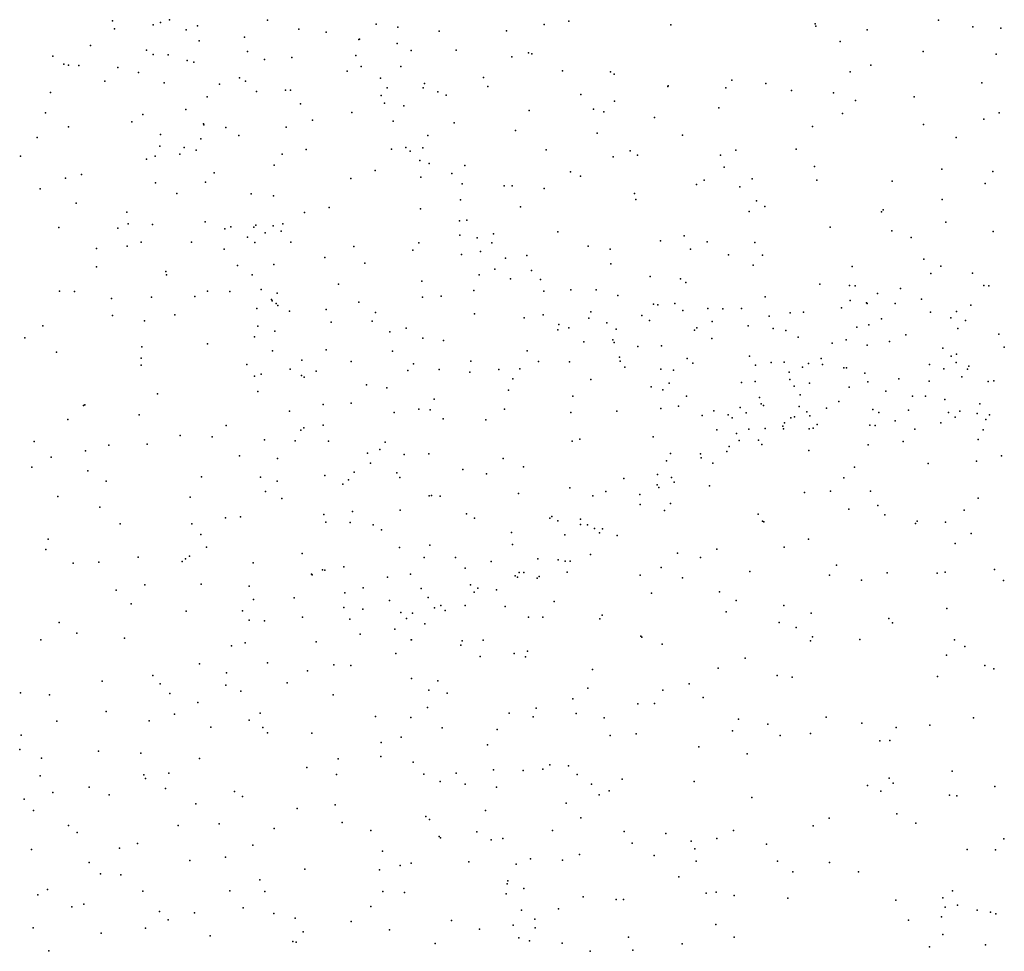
# Model space of a CAD drawing. Header units: metres. Extents: x -25 to 25, y -27.7 to 27.8.
# Tile 72 of 209: x -6.2 to -4.7, y -5.4 to -4. Entities that reach past the tile are written whole.
import ezdxf

# ---------------------------------------------------------------- set-up
doc = ezdxf.new("R2010")
doc.units = ezdxf.units.M

msp = doc.modelspace()

# ---------------------------------------------------------------- linework, layer by layer
for p in [(-6.022, -4.0174, -3.6721), (-5.9641, -4.0235, -7.8875), (-5.9535, -4.02, -3.7461), (-5.9404, -4.016, -3.6304), (-5.8001, -4.0167, -2.9054), (-5.6441, -4.0226, -8.5069), (-5.4029, -4.0229, -2.5253), (-5.3677, -4.0182, -8.9202), (-5.2213, -4.0236, -2.2606), (-5.0142, -4.0217, -23.0044), (-4.8373, -4.0169, -21.6196), (-6.0194, -4.0293, -4.001), (-5.9167, -4.0305, -1.59), (-5.9003, -4.0248, -3.3381), (-5.755, -4.0298, -2.7658), (-5.7159, -4.0337, -7.9983), (-5.613, -4.0265, -2.9013), (-5.5537, -4.0324, -2.5047), (-5.4571, -4.0322, -2.0968), (-5.0136, -4.0253, -2.2025), (-4.94, -4.0304, -0.1356), (-4.7881, -4.0261, -9.0144), (-4.7482, -4.0282, 24.3245), (-5.898, -4.0461, -4.1703), (-5.8327, -4.0409, 22.8243), (-5.6691, -4.0444, -2.6398), (-5.6679, -4.044, -8.4051), (-5.6138, -4.0499, -2.5668), (-4.9783, -4.0473, -22.6813), (-6.0537, -4.0532, -7.8759), (-5.9734, -4.0599, 24.5376), (-5.964, -4.0658, -3.8661), (-5.9424, -4.0664, -4.3409), (-5.8287, -4.0615, -3.07), (-5.5937, -4.0602, -8.603), (-5.5295, -4.0598, -8.7234), (-5.4257, -4.0634, -8.8518), (-5.4206, -4.0649, 22.0786), (-4.8594, -4.0617, -9.0134), (-4.755, -4.0653, -22.9683), (-6.1077, -4.0685, -4.0631), (-6.0918, -4.0797, 21.9534), (-6.0851, -4.081, -4.5253), (-5.9151, -4.0743, -3.5006), (-5.9056, -4.077, -3.8222), (-5.804, -4.0733, -2.9475), (-5.7649, -4.0702, -7.8869), (-5.673, -4.0674, -8.2162), (-5.4493, -4.0692, -2.773), (-6.0703, -4.0817, -3.4491), (-6.0145, -4.0843, 0.1559), (-5.9847, -4.0917, -7.8536), (-5.6854, -4.0897, -7.9298), (-5.6656, -4.0831, -8.1013), (-5.6086, -4.0832, -8.5225), (-5.3767, -4.0895, -2.3682), (-5.3081, -4.0909, -0.1461), (-5.3027, -4.0943, -2.3267), (-4.9644, -4.0907, 22.1604), (-4.9346, -4.0813, -22.1237), (-6.0332, -4.1043, -4.0227), (-5.948, -4.1063, -3.7685), (-5.8689, -4.1085, -3.2605), (-5.8398, -4.0992, -7.8467), (-5.8315, -4.1043, -0.0064), (-5.6379, -4.0996, -3.0474), (-5.5749, -4.1074, -2.54), (-5.4902, -4.0988, -2.4611), (-5.1341, -4.1028, -8.9887), (-5.0849, -4.1074, -2.233), (-4.7752, -4.1064, -8.9836), (-6.1112, -4.1206, -1.4711), (-5.8157, -4.119, -3.0291), (-5.7743, -4.1171, -3.1862), (-5.767, -4.1169, -2.8316), (-5.6282, -4.1136, -2.6081), (-5.5765, -4.1138, 22.7109), (-5.5558, -4.1192, -0.1298), (-5.4841, -4.1117, -8.7547), (-5.3506, -4.1233, -8.8778), (-5.2259, -4.1116, -2.2842), (-5.2254, -4.1106, 24.3226), (-5.1427, -4.1137, -0.1386), (-5.0483, -4.1177, 24.2972), (-4.9881, -4.1208, 22.3259), (-5.8862, -4.1268, -3.3732), (-5.7524, -4.1365, 22.0176), (-5.6368, -4.1248, -8.3471), (-5.632, -4.1359, -8.0192), (-5.5438, -4.1243, -8.652), (-5.302, -4.1326, -2.6255), (-4.9564, -4.132, -9.0037), (-4.8722, -4.1267, 24.257), (-6.1185, -4.1496, 21.7558), (-5.917, -4.1446, -3.6386), (-5.6791, -4.1489, -2.6887), (-5.6044, -4.1395, -8.4535), (-5.4246, -4.1464, -2.4121), (-5.3323, -4.1442, 22.6345), (-5.3176, -4.1482, -2.1733), (-5.1524, -4.1425, -2.2579), (-4.9754, -4.1507, -2.2186), (-4.7504, -4.1497, -0.1653), (-5.9946, -4.1625, -7.8187), (-5.9786, -4.1519, -3.925), (-5.8916, -4.1652, -3.4542), (-5.7355, -4.1601, 24.3043), (-5.6194, -4.1616, -8.2029), (-5.5322, -4.164, -2.5136), (-5.2449, -4.1561, -8.9305), (-4.7723, -4.1586, -22.5476), (-6.0851, -4.1698, -4.0293), (-5.8913, -4.1667, 24.3552), (-5.8596, -4.1708, -7.8109), (-5.7732, -4.1699, -2.8832), (-5.4444, -4.1749, -8.7587), (-5.3269, -4.1787, -2.361), (-5.0183, -4.1691, -8.9842), (-4.8592, -4.1663, -8.9761), (-6.1304, -4.1851, -7.8224), (-5.9534, -4.1804, -3.4256), (-5.8957, -4.1869, -3.5254), (-5.8412, -4.1822, -3.2074), (-5.5701, -4.182, 22.0191), (-5.2046, -4.1817, -2.2878), (-4.8122, -4.185, -2.2267), (-5.9542, -4.1972, -4.4691), (-5.9196, -4.199, -3.7044), (-5.9021, -4.2031, -3.6562), (-5.7444, -4.2022, -2.8119), (-5.6219, -4.2014, -7.8839), (-5.6016, -4.1993, -8.3284), (-5.5952, -4.2046, -8.0342), (-5.5769, -4.1996, -2.5641), (-5.4, -4.2028, -2.9509), (-5.2798, -4.2039, 22.0275), (-5.1284, -4.2029, -8.9533), (-5.0414, -4.2016, -2.2438), (-6.1543, -4.2117, -4.0351), (-5.9736, -4.2161, 23.0721), (-5.9609, -4.2116, -3.8891), (-5.9256, -4.2088, 0.0846), (-5.7787, -4.2088, -4.0685), (-5.5812, -4.218, -7.9618), (-5.5681, -4.2223, -8.4758), (-5.304, -4.2127, -2.8265), (-5.2691, -4.2103, -8.8849), (-5.1502, -4.21, 24.222), (-5.8764, -4.2357, -3.4482), (-5.7901, -4.2248, -2.9699), (-5.6454, -4.2321, -1.7833), (-5.5353, -4.2365, 24.2138), (-5.5168, -4.2251, -8.6222), (-5.3654, -4.2343, -2.3895), (-5.145, -4.2276, -2.5016), (-5.0151, -4.2263, 22.4811), (-4.8327, -4.2303, -8.948), (-4.7595, -4.2335, -2.237), (-6.0897, -4.2433, -4.0122), (-6.0666, -4.238, 24.4715), (-5.9605, -4.2497, -7.7705), (-5.8888, -4.2489, -3.6013), (-5.6805, -4.2435, -7.8251), (-5.5798, -4.2419, -8.2619), (-5.351, -4.2402, -8.809), (-5.1735, -4.2461, -2.2903), (-5.1045, -4.2444, 22.0009), (-5.0121, -4.2459, -8.9521), (-4.9039, -4.2475, -8.9473), (-6.1259, -4.2583, 23.2129), (-5.5206, -4.2511, -2.5279), (-5.4605, -4.2542, -8.6672), (-5.4489, -4.2542, -3.103), (-5.4029, -4.2578, -8.7405), (-5.1848, -4.2524, -8.9156), (-5.1226, -4.2555, -2.2818), (-4.7706, -4.2509, -8.9215), (-5.9297, -4.265, -3.8119), (-5.8234, -4.2655, -7.7573), (-5.7911, -4.2686, -3.8167), (-5.523, -4.2743, -8.4966), (-5.2737, -4.2652, -2.0767), (-5.2718, -4.2737, -2.3611), (-5.0987, -4.2759, 22.6197), (-4.8321, -4.2737, -2.2479), (-6.0741, -4.279, 21.4364), (-6.0017, -4.2918, 24.3225), (-5.7468, -4.2926, -2.8956), (-5.7112, -4.2853, -2.802), (-5.5804, -4.2872, -7.8491), (-5.4371, -4.2844, -2.4658), (-5.1089, -4.2908, -8.8967), (-5.0864, -4.2838, -2.284), (-4.9194, -4.2913, -2.2527), (-4.917, -4.2887, 22.0912), (-5.8892, -4.3057, -3.6913), (-5.5245, -4.3042, -8.3523), (-5.5139, -4.3035, -8.4241), (-4.8269, -4.3064, -0.1536), (-6.099, -4.3141, -4.0028), (-6.0145, -4.3149, -3.9681), (-5.9995, -4.3089, 0.229), (-5.9648, -4.3094, -3.9112), (-5.8609, -4.3157, -3.607), (-5.8524, -4.3132, -3.5278), (-5.8196, -4.3135, 24.1389), (-5.8164, -4.3105, -3.2526), (-5.7916, -4.3117, -3.0764), (-5.7802, -4.3191, -7.7239), (-5.7777, -4.3086, 23.0501), (-5.3833, -4.3202, 22.7646), (-4.9931, -4.3134, -2.3899), (-4.9046, -4.3186, -8.8863), (-4.759, -4.3197, -2.2635), (-5.9812, -4.3351, 23.3238), (-5.9091, -4.3349, -3.7816), (-5.8285, -4.3279, -3.4019), (-5.8182, -4.3354, -3.327), (-5.8033, -4.3217, -3.1708), (-5.7664, -4.3352, -2.9986), (-5.5238, -4.3247, -0.0595), (-5.499, -4.3289, -8.164), (-5.4758, -4.3229, -8.5157), (-5.2361, -4.3331, -8.8103), (-5.2024, -4.326, -0.0891), (-5.1695, -4.3345, -8.8486), (-5.1008, -4.3353, -2.108), (-4.8767, -4.3285, 23.9443), (-6.0451, -4.3441, -7.7061), (-6.0011, -4.3406, -1.5084), (-5.8619, -4.345, 23.1928), (-5.676, -4.3414, 24.0621), (-5.5915, -4.3465, -2.6752), (-5.5826, -4.3358, -7.7738), (-5.4946, -4.3483, -2.5507), (-5.4782, -4.3357, -8.0818), (-5.3401, -4.3405, -8.6978), (-5.3086, -4.3452, -2.407), (-5.1934, -4.3451, -2.3509), (-5.7176, -4.3568, 21.796), (-5.5216, -4.3528, -3.3137), (-5.4586, -4.3577, -8.4553), (-5.4279, -4.3539, -2.4908), (-5.1389, -4.3531, 24.0338), (-5.09, -4.3537, -2.3178), (-4.8584, -4.3593, -2.2756), (-6.0452, -4.3705, 21.3069), (-5.9459, -4.3772, -7.693), (-5.8431, -4.3684, -7.6968), (-5.791, -4.3672, -3.6181), (-5.6603, -4.3652, -2.7858), (-5.4738, -4.3739, -7.8516), (-5.421, -4.3756, -7.9753), (-5.3074, -4.366, -3.1418), (-5.1031, -4.368, -8.8315), (-4.9614, -4.37, -8.852), (-4.8342, -4.3692, -7.526), (-5.9448, -4.3816, -3.9032), (-5.8217, -4.3818, -3.4796), (-5.5786, -4.3909, 23.9488), (-5.4964, -4.382, -7.7072), (-5.4513, -4.3874, -8.3732), (-5.4081, -4.3883, -7.7814), (-5.2509, -4.3843, -8.7297), (-5.2074, -4.3874, 22.7811), (-4.8486, -4.3801, -7.4446), (-4.7888, -4.3794, -7.3995), (-6.0983, -4.405, -7.6734), (-6.0767, -4.4059, -3.9823), (-5.8857, -4.4054, -3.7801), (-5.8537, -4.4059, -3.7079), (-5.8089, -4.403, -3.3895), (-5.6979, -4.3953, -7.6892), (-5.5038, -4.4041, -2.5927), (-5.4035, -4.4053, -8.5175), (-5.3646, -4.4033, -8.6024), (-5.3287, -4.4031, -7.8195), (-5.2001, -4.393, 21.8978), (-5.0075, -4.395, -7.5164), (-4.9652, -4.397, -7.4393), (-4.957, -4.3978, -7.5764), (-4.892, -4.4015, -7.6339), (-4.7726, -4.3969, -7.6942), (-4.7653, -4.3975, -7.2775), (-6.0238, -4.4159, -7.6609), (-5.9664, -4.4137, -4.5332), (-5.9043, -4.4127, 23.6941), (-5.7943, -4.4171, -3.275), (-5.7934, -4.4191, -7.6733), (-5.786, -4.4081, -3.1863), (-5.5774, -4.4136, -7.6835), (-5.5508, -4.4126, 22.9631), (-5.2974, -4.4112, -7.6569), (-5.0862, -4.4132, -7.5431), (-4.9641, -4.4185, 21.8951), (-4.925, -4.4084, -7.3364), (-4.8621, -4.4166, 23.7065), (-5.8151, -4.43, -3.553), (-5.7876, -4.423, -4.2975), (-5.7849, -4.4259, 21.616), (-5.7682, -4.4341, 23.5306), (-5.7158, -4.4314, -2.954), (-5.669, -4.4212, 0.0359), (-5.2461, -4.4238, -7.5947), (-5.2398, -4.425, -7.8074), (-5.2157, -4.423, -7.6885), (-5.2043, -4.4328, 23.8731), (-5.1681, -4.4299, -7.6059), (-5.1469, -4.4306, -8.7507), (-5.1202, -4.4301, -7.4737), (-4.9764, -4.4291, -7.2823), (-4.9408, -4.4221, -7.6952), (-4.9398, -4.4228, -8.8029), (-4.8998, -4.4227, -7.2433), (-4.791, -4.4252, -7.1611), (-6.022, -4.4399, -3.9531), (-5.9763, -4.4479, 0.3249), (-5.9328, -4.439, -7.6541), (-5.6499, -4.4482, -2.8464), (-5.6452, -4.4356, 23.7374), (-5.503, -4.4377, -1.7865), (-5.4317, -4.4436, 23.8581), (-5.4043, -4.4393, -8.3415), (-5.3389, -4.4438, -8.0426), (-5.336, -4.4349, 22.8714), (-5.2628, -4.4401, -7.8865), (-5.2518, -4.4474, -8.6509), (-5.0804, -4.4413, -7.7682), (-5.0502, -4.4365, 23.7921), (-5.0309, -4.4351, -7.3409), (-4.919, -4.4451, -2.7983), (-4.8489, -4.4352, -7.7796), (-4.82, -4.4435, -7.0951), (-4.8116, -4.4346, 22.0615), (-4.7986, -4.4472, -7.8319), (-6.1222, -4.4549, 24.1202), (-5.8139, -4.4556, -3.6406), (-5.7893, -4.4625, -3.3579), (-5.7085, -4.4495, 23.326), (-5.6011, -4.4584, -3.4996), (-5.3834, -4.4608, -7.6242), (-5.3818, -4.453, -3.3216), (-5.3675, -4.4579, -8.1789), (-5.313, -4.4506, -7.5876), (-5.3, -4.4595, -8.5867), (-5.1876, -4.4609, -7.4812), (-5.1841, -4.4579, -2.3899), (-5.1619, -4.4486, -7.8013), (-5.1107, -4.4551, -2.3713), (-5.0745, -4.4587, -8.7313), (-5.0565, -4.4618, 22.8634), (-4.9548, -4.4568, -7.162), (-4.9374, -4.4535, 22.6746), (-4.8096, -4.4587, -2.3104), (-6.1477, -4.472, -7.6199), (-5.8185, -4.4708, 21.4136), (-5.6245, -4.4637, -7.653), (-5.577, -4.4728, 21.7499), (-5.5476, -4.4761, -7.6368), (-5.3046, -4.4751, -8.5103), (-5.1626, -4.4732, -8.6854), (-5.0389, -4.4712, -7.8216), (-4.9698, -4.475, -8.7368), (-4.8841, -4.4679, -8.7238), (-4.7509, -4.4671, -7.8916), (-5.98, -4.485, -7.609), (-5.8857, -4.4806, -7.6217), (-5.7159, -4.4894, -3.0275), (-5.3462, -4.4777, -8.3103), (-5.3029, -4.479, -8.0987), (-5.2685, -4.4845, -2.4518), (-5.2348, -4.4838, -7.9744), (-4.9902, -4.4799, -2.9627), (-4.9399, -4.4828, -2.3289), (-4.9079, -4.4772, -7.0662), (-4.8314, -4.487, 22.4107), (-4.7431, -4.4853, -6.758), (-6.1026, -4.4927, -1.3395), (-5.981, -4.5015, -1.4655), (-5.7925, -4.491, -3.5188), (-5.7505, -4.5041, -3.7962), (-5.6205, -4.4913, 23.4997), (-5.4273, -4.491, 0.0351), (-5.2951, -4.4999, -8.4338), (-5.1978, -4.5018, 0.0073), (-5.1085, -4.4986, -7.8953), (-5.0059, -4.5017, -7.1343), (-4.8191, -4.4982, -6.8379), (-4.8117, -4.4957, -2.2527), (-5.981, -4.5111, -3.9342), (-5.8293, -4.5105, 21.2402), (-5.7674, -4.5171, -1.6285), (-5.68, -4.506, -7.6133), (-5.5905, -4.5092, -2.8002), (-5.5536, -4.5174, 23.2255), (-5.5081, -4.5054, -2.6906), (-5.4681, -4.5175, 23.0734), (-5.438, -4.5164, -7.5793), (-5.411, -4.5059, -2.563), (-5.3668, -4.5067, -7.5557), (-5.294, -4.5054, -8.1924), (-5.2876, -4.5141, -8.2825), (-5.2356, -4.5172, -8.0844), (-5.2174, -4.5183, 21.7868), (-5.1897, -4.5084, -8.6218), (-5.1001, -4.5112, -8.6473), (-5.0776, -4.5075, -1.9228), (-5.0589, -4.5069, -7.2226), (-5.0325, -4.5141, -2.3713), (-5.024, -4.5087, -7.889), (-5.0037, -4.5105, -0.0483), (-4.9732, -4.5151, -6.9991), (-4.9695, -4.5151, -8.6783), (-4.8505, -4.5105, -7.93), (-4.8299, -4.5167, -8.6373), (-4.8122, -4.5073, -6.753), (-4.796, -4.5171, -7.9813), (-4.7938, -4.5126, -6.6493), (-5.8183, -4.527, -3.7361), (-5.809, -4.5242, 15.9196), (-5.751, -4.5262, -3.2689), (-5.7475, -4.5283, 15.6883), (-5.7303, -4.5197, -3.1487), (-5.5988, -4.5192, -7.6019), (-5.5098, -4.5214, -7.5927), (-5.4478, -4.5309, 23.6401), (-5.3359, -4.5319, -1.8002), (-5.0518, -4.5212, -3.12), (-5.0505, -4.5318, 21.7751), (-4.943, -4.5226, -6.9135), (-4.8943, -4.5307, 23.309), (-4.8039, -4.528, -6.4809), (-5.6581, -4.5393, 15.892), (-5.6286, -4.5437, -2.9217), (-5.2494, -4.5423, 23.6504), (-5.2331, -4.5465, -8.2334), (-5.2236, -4.5372, -7.3968), (-5.12, -4.5361, -7.2675), (-5.1004, -4.5346, -2.3921), (-5.0444, -4.5413, 23.056), (-5.0227, -4.537, -7.0595), (-4.9656, -4.5427, -7.9444), (-4.9389, -4.535, -6.8395), (-4.8507, -4.5341, -6.5534), (-4.7663, -4.5348, -6.3524), (-4.758, -4.5336, -8.0446), (-5.9578, -4.5523, -7.5487), (-5.8137, -4.5491, -7.5697), (-5.5607, -4.5602, 21.605), (-5.454, -4.5473, -2.6527), (-5.3619, -4.556, -7.4894), (-5.1991, -4.5558, -8.1318), (-5.0941, -4.5579, -8.5643), (-5.0358, -4.5538, -8.0137), (-4.9128, -4.5486, -8.0025), (-4.8749, -4.5558, -6.3624), (-4.856, -4.556, -2.3304), (-4.8282, -4.5605, -6.2775), (-6.0639, -4.5692, -3.9473), (-6.0618, -4.568, -7.5245), (-5.7202, -4.5677, -3.2104), (-5.68, -4.5659, -3.0636), (-5.5827, -4.5744, -2.8602), (-5.5665, -4.5754, -1.7193), (-5.4601, -4.5744, -7.515), (-5.2359, -4.5734, -2.4772), (-5.2102, -4.5703, -8.3729), (-5.1219, -4.5718, -8.1182), (-5.0917, -4.5666, 18.4774), (-5.0884, -4.5693, -7.1101), (-5.0372, -4.5704, -6.9535), (-4.9982, -4.5729, -6.4512), (-4.9804, -4.5636, -6.5612), (-4.9316, -4.5748, -8.0767), (-4.7782, -4.5668, 21.8672), (-6.0861, -4.5891, 0.6342), (-5.9839, -4.5826, 0.5176), (-5.7682, -4.5772, -4.1315), (-5.6184, -4.5791, -7.5486), (-5.548, -4.5884, -7.5279), (-5.4867, -4.5895, -2.7246), (-5.365, -4.5792, 23.3393), (-5.299, -4.5771, -2.5211), (-5.1763, -4.5837, -7.2515), (-5.1598, -4.5767, -8.4335), (-5.1393, -4.5825, -2.4326), (-5.1335, -4.5869, -8.2377), (-5.1132, -4.5799, 23.2228), (-5.0493, -4.5867, -6.8369), (-5.044, -4.5855, -6.6579), (-5.0265, -4.5782, -8.091), (-5.0222, -4.5838, -8.5023), (-4.9233, -4.579, -6.3148), (-4.8806, -4.5758, -8.5238), (-4.8231, -4.5792, -8.4641), (-4.8135, -4.5861, -8.2153), (-4.8071, -4.5773, 22.7962), (-4.7822, -4.5806, -2.3271), (-4.7696, -4.5893, -6.1778), (-4.7641, -4.5825, -8.2696), (-5.859, -4.5979, -3.8588), (-5.748, -4.6013, 0.2795), (-5.7201, -4.5973, -3.2976), (-5.1094, -4.603, -7.0382), (-5.0862, -4.6023, -6.5124), (-5.0607, -4.5987, -6.7399), (-5.0597, -4.6024, -8.31), (-5.0582, -4.5939, -6.578), (-5.0232, -4.6027, -8.4088), (-5.0174, -4.6017, -8.1934), (-5.0116, -4.5963, -2.3901), (-4.9358, -4.5975, 18.6206), (-4.9284, -4.5977, -6.2384), (-4.8994, -4.5911, -8.1437), (-4.8715, -4.6031, 21.7258), (-4.8342, -4.5942, -8.2905), (-5.925, -4.6124, -3.8987), (-5.8791, -4.614, -4.3847), (-5.752, -4.6043, -3.5704), (-5.352, -4.6174, 21.599), (-5.2466, -4.6141, -7.3003), (-5.1556, -4.6038, -3.3578), (-5.1273, -4.6091, -6.4334), (-4.7736, -4.604, 18.3095), (-6.1346, -4.6208, -1.1853), (-6.0275, -4.6262, -1.3705), (-5.9724, -4.6245, -7.4701), (-5.8042, -4.6186, -3.7677), (-5.7604, -4.6198, -3.672), (-5.7122, -4.6205, -7.5077), (-5.6313, -4.6216, 21.2197), (-5.3628, -4.6203, -2.6051), (-5.1375, -4.6278, -6.7203), (-5.1236, -4.6191, -6.602), (-5.0958, -4.619, 18.2002), (-5.0908, -4.6252, -6.3192), (-4.9382, -4.6254, -2.3818), (-4.8883, -4.6207, 18.1968), (-4.7806, -4.6179, 22.545), (-6.1103, -4.6431, -7.4281), (-6.0609, -4.6342, -4.5794), (-5.84, -4.6411, 0.4289), (-5.7853, -4.6449, -7.477), (-5.6563, -4.6373, -3.124), (-5.6386, -4.6321, -7.4967), (-5.6039, -4.6393, -2.9842), (-5.5686, -4.6383, -7.4727), (-5.4621, -4.6451, 21.4637), (-5.222, -4.6382, -7.1834), (-5.1788, -4.6385, 21.6243), (-5.1777, -4.6441, -7.0524), (-5.1412, -4.635, -6.7927), (-5.0234, -4.6339, -6.2186), (-4.7473, -4.6412, 22.2913), (-6.1379, -4.6574, -3.9405), (-5.6522, -4.652, -3.6987), (-5.4325, -4.657, -1.7361), (-5.2276, -4.6486, -6.4648), (-5.161, -4.652, -6.2928), (-4.9581, -4.6575, -6.1693), (-4.8525, -4.6521, -2.3686), (-4.7828, -4.6488, -2.3433), (-6.0576, -4.663, 21.0418), (-5.8944, -4.6715, -7.4269), (-5.8101, -4.6718, -3.8231), (-5.7177, -4.6693, -3.532), (-5.6754, -4.6647, -3.2312), (-5.6142, -4.6656, -3.0685), (-5.61, -4.6723, 21.0696), (-5.5198, -4.6611, -2.8237), (-5.4858, -4.6671, -7.4061), (-5.2887, -4.6736, -7.2116), (-5.2403, -4.6683, -6.5869), (-5.2204, -4.6724, -6.7532), (-4.9733, -4.6727, 21.6206), (-6.0313, -4.6777, -3.9227), (-5.7862, -4.6777, 21.0306), (-5.6918, -4.6821, -3.4017), (-5.6839, -4.6757, -3.3278), (-5.3662, -4.6871, -7.3116), (-5.2409, -4.683, -6.3399), (-5.2386, -4.6866, -2.5492), (-5.2167, -4.6793, -6.847), (-5.1659, -4.6842, -2.4908), (-6.1008, -4.6998, -7.3521), (-5.9107, -4.7005, -3.8865), (-5.8027, -4.6923, -7.4177), (-5.7794, -4.7023, -3.9441), (-5.568, -4.6986, -7.3976), (-5.5647, -4.6982, 15.8928), (-5.5521, -4.6991, -2.9366), (-5.4397, -4.6955, -7.3494), (-5.3332, -4.6989, -3.6201), (-5.3147, -4.6924, -2.6162), (-5.2658, -4.6967, -7.1037), (-5.0299, -4.6939, -6.1711), (-4.9926, -4.692, -3.34), (-4.9352, -4.6921, 0.0153), (-4.7806, -4.7022, -3.0053), (-6.0402, -4.7147, 15.7405), (-5.2656, -4.7111, -6.9598), (-5.2221, -4.7097, 0.2063), (-4.9247, -4.7125, -6.1225), (-5.8601, -4.7302, -1.5387), (-5.8385, -4.729, -7.3669), (-5.7189, -4.7256, -3.6973), (-5.6779, -4.7209, -3.4794), (-5.6094, -4.7193, -3.1417), (-5.5143, -4.7247, -2.8812), (-5.5032, -4.7305, -7.3289), (-5.395, -4.7308, -7.2593), (-5.392, -4.7284, -2.7178), (-5.2307, -4.7199, -6.2308), (-5.0962, -4.7249, -2.4702), (-4.9661, -4.7178, -2.4123), (-4.9143, -4.7259, -1.8804), (-4.8007, -4.7193, -6.0635), (-6.0113, -4.7386, -7.3115), (-5.9086, -4.739, 0.6491), (-5.7161, -4.7362, -7.364), (-5.6812, -4.7367, -3.5854), (-5.6483, -4.7403, 15.5872), (-5.3833, -4.7346, 21.2617), (-5.351, -4.7319, -7.1727), (-5.351, -4.7397, -6.4933), (-5.3407, -4.7403, -6.5655), (-5.0899, -4.735, -6.1686), (-5.088, -4.7361, -1.7781), (-4.8704, -4.7384, -3.2479), (-4.8683, -4.7352, 18.0595), (-4.8276, -4.7362, -2.3654), (-5.8956, -4.7541, -7.3203), (-5.6363, -4.7476, -3.3245), (-5.45, -4.7512, -2.8067), (-5.3735, -4.7547, -6.4275), (-5.3307, -4.7457, -6.6672), (-5.3236, -4.7516, -6.984), (-5.3194, -4.7461, -6.3416), (-5.2982, -4.7557, -6.2711), (-4.7908, -4.7529, -0.0407), (-6.1143, -4.761, -7.2572), (-5.8876, -4.7721, 15.6161), (-5.6104, -4.7728, -3.2586), (-5.5672, -4.7695, -7.303), (-5.4483, -4.7685, 0.3838), (-5.0587, -4.7721, -3.5712), (-5.0239, -4.7607, -6.1348), (-4.8138, -4.7669, 21.5338), (-6.1177, -4.7758, -1.15), (-5.9853, -4.7866, -7.2154), (-5.9116, -4.785, 16.1301), (-5.7502, -4.7814, -7.3037), (-5.5751, -4.7872, -3.1156), (-5.5302, -4.787, -7.2286), (-5.3366, -4.7828, -2.712), (-5.2118, -4.7811, -6.1856), (-5.179, -4.787, 18.6905), (-5.1554, -4.7751, -2.538), (-6.0787, -4.7952, -7.1874), (-6.0418, -4.7939, -3.9049), (-5.9222, -4.7927, -3.8921), (-5.9177, -4.7889, -4.2995), (-5.8206, -4.7948, -7.2681), (-5.6904, -4.8005, -7.2527), (-5.4792, -4.7927, -3.7404), (-5.4121, -4.7891, -6.5228), (-5.3828, -4.7904, -7.0474), (-5.373, -4.7925, -6.8343), (-5.3658, -4.7922, -6.3096), (-5.2354, -4.8013, 0.364), (-4.9838, -4.7982, 21.4107), (-5.7369, -4.8109, -3.8178), (-5.736, -4.812, -1.6081), (-5.7209, -4.8047, 16.1802), (-5.7178, -4.8054, -3.7539), (-5.6279, -4.8153, -3.5586), (-5.5947, -4.8112, -7.2071), (-5.5165, -4.8023, 16.0009), (-5.4445, -4.8136, -6.7141), (-5.4411, -4.8152, -6.632), (-5.4389, -4.8085, -7.0872), (-5.432, -4.8084, -6.4018), (-5.4103, -4.8141, -6.9165), (-5.37, -4.8083, 21.0524), (-5.2654, -4.8126, -2.6642), (-5.1079, -4.8072, 21.3191), (-4.994, -4.8126, -2.4487), (-4.9109, -4.8089, -3.4414), (-4.8394, -4.8097, 17.9273), (-4.8278, -4.8081, -6.0458), (-4.757, -4.8044, -1.9862), (-5.9759, -4.8261, -7.1345), (-5.8952, -4.8254, -7.1481), (-5.826, -4.828, -7.1759), (-5.5088, -4.8262, -2.9795), (-5.4131, -4.8168, -2.8233), (-5.2046, -4.8161, -2.6069), (-4.9477, -4.8194, -6.0795), (-4.7441, -4.82, -3.1705), (-6.0168, -4.8337, 21.0364), (-5.6889, -4.8379, -7.1366), (-5.6625, -4.8306, 21.0125), (-5.5793, -4.8314, -3.2058), (-5.5036, -4.8367, -6.9488), (-5.4982, -4.831, 0.5478), (-5.4713, -4.8334, -6.8447), (-5.2491, -4.8384, -6.1699), (-5.1515, -4.8365, -3.7105), (-5.9955, -4.8533, -7.0643), (-5.8199, -4.8473, -3.8642), (-5.7614, -4.845, -3.8108), (-5.6247, -4.8488, -3.6593), (-5.5693, -4.8446, -7.0644), (-5.5515, -4.856, -6.897), (-5.5165, -4.856, -6.4627), (-5.4592, -4.8573, -6.3264), (-5.3887, -4.8504, -1.6851), (-5.1279, -4.8485, -2.5604), (-5.0592, -4.8559, -2.5115), (-5.9164, -4.864, -7.0383), (-5.8358, -4.8634, -3.9878), (-5.6906, -4.8586, -7.0671), (-5.6632, -4.8612, -3.7182), (-5.6088, -4.8657, -6.9633), (-5.5919, -4.867, -3.4316), (-5.5603, -4.8594, -6.766), (-5.545, -4.863, -6.6005), (-5.3201, -4.8698, -2.75), (-5.1421, -4.8652, -6.1167), (-5.0199, -4.8669, 21.1872), (-4.8256, -4.8604, -2.3661), (-6.0988, -4.8804, -4.4361), (-5.8264, -4.8768, -7.0063), (-5.8044, -4.878, 0.7935), (-5.7495, -4.8728, -6.9761), (-5.682, -4.8754, -6.9194), (-5.6006, -4.8744, -1.6471), (-5.574, -4.882, -6.5341), (-5.4254, -4.8724, -6.2246), (-5.405, -4.8727, -2.8678), (-5.323, -4.875, 18.2008), (-5.0659, -4.8803, -6.0878), (-4.9085, -4.8747, -2.4184), (-4.9034, -4.8808, -1.8209), (-6.0734, -4.8955, -6.9755), (-5.6668, -4.897, -6.7725), (-5.6171, -4.8898, -6.7088), (-5.2642, -4.9, 18.0147), (-5.0418, -4.8873, -1.7356), (-6.125, -4.9049, -3.9007), (-6.0052, -4.9027, -3.8879), (-5.8515, -4.9136, -6.9184), (-5.8319, -4.9096, 21.028), (-5.7303, -4.9081, -6.8341), (-5.5936, -4.905, 16.193), (-5.5932, -4.905, -3.604), (-5.5227, -4.9129, 15.5986), (-5.5205, -4.9068, -6.3253), (-5.4907, -4.9058, -3.0289), (-5.2628, -4.9012, -2.7099), (-5.234, -4.9115, -6.1294), (-5.021, -4.9064, 17.5924), (-5.0184, -4.9009, 0.3282), (-4.9502, -4.9048, 18.8837), (-4.8147, -4.9051, 17.6492), (-5.616, -4.9248, -3.7053), (-5.4461, -4.9248, 15.8115), (-5.4271, -4.9212, -2.9425), (-4.8262, -4.9269, 21.2463), (-4.7996, -4.9149, 0.1007), (-5.8973, -4.9397, -6.8653), (-5.8001, -4.9383, -6.805), (-5.7048, -4.9412, -6.6533), (-5.6802, -4.9421, -6.5761), (-5.4948, -4.9292, -6.2436), (-5.4296, -4.9297, 16.0392), (-5.1149, -4.9315, -2.5862), (-4.7711, -4.9418, -6.0296), (-5.9642, -4.9563, -6.8397), (-5.8587, -4.9524, -3.8738), (-5.7423, -4.9494, 15.4917), (-5.3339, -4.9477, -2.8153), (-5.1535, -4.9457, -6.0965), (-5.0691, -4.9562, 21.0088), (-4.758, -4.9469, -3.412), (-6.0371, -4.9644, -6.8491), (-5.9537, -4.9683, -4.0453), (-5.8594, -4.9699, -6.7652), (-5.7715, -4.967, -6.6789), (-5.5935, -4.9605, -6.3571), (-5.5558, -4.9639, -3.3905), (-5.1951, -4.968, 17.7867), (-5.0475, -4.9586, -6.0729), (-4.8389, -4.9575, -6.0494), (-6.154, -4.981, -6.8541), (-6.1127, -4.9839, -1.1044), (-5.94, -4.9819, -3.8835), (-5.8382, -4.9786, 0.9082), (-5.7059, -4.9839, -3.8067), (-5.5683, -4.9775, -6.2856), (-5.5423, -4.9815, -3.321), (-5.3404, -4.9744, 0.6778), (-5.2328, -4.9772, -2.7206), (-5.8997, -4.9948, -1.4734), (-5.362, -4.9898, -2.8926), (-5.2688, -4.9969, -6.1121), (-5.2446, -4.9963, 20.9308), (-5.1752, -4.9878, -2.6669), (-6.0312, -5.0078, -3.8846), (-5.9333, -5.0115, -6.7021), (-5.8106, -5.0105, 16.2344), (-5.5703, -5.0021, -3.657), (-5.4534, -5.0103, -6.1667), (-5.4146, -5.0031, 18.2053), (-5.357, -5.0108, -6.1315), (-6.1021, -5.0217, -3.8921), (-5.9694, -5.0214, 16.1701), (-5.826, -5.0204, -6.6061), (-5.6449, -5.0151, -3.7798), (-5.5943, -5.0167, -3.724), (-5.4189, -5.0157, -3.0145), (-5.317, -5.0172, -3.8987), (-5.1245, -5.0188, -3.8614), (-5.0823, -5.0259, -2.5959), (-4.9984, -5.016, -6.0516), (-4.9473, -5.0245, -2.479), (-4.7871, -5.0168, -3.5831), (-5.8812, -5.0304, -3.8789), (-5.8068, -5.0306, -3.8708), (-5.8, -5.0383, -6.505), (-5.7365, -5.0388, -6.403), (-5.5493, -5.0312, -3.5413), (-5.4704, -5.0335, 0.8208), (-5.2709, -5.0401, -2.7946), (-5.133, -5.0355, 17.5146), (-5.021, -5.0396, -2.5526), (-4.898, -5.031, 17.3873), (-4.85, -5.0276, -2.387), (-6.1532, -5.0416, 15.7256), (-5.6368, -5.0522, 21.0098), (-5.6081, -5.0446, -1.5745), (-5.4844, -5.0555, -3.1937), (-5.3085, -5.0424, -2.8539), (-5.0644, -5.0424, -1.6822), (-4.9216, -5.0498, 18.9532), (-4.9072, -5.0496, -6.0475), (-6.1553, -5.0622, -0.9285), (-6.0423, -5.0647, -6.6662), (-5.9816, -5.0674, -6.6118), (-5.181, -5.0586, 18.8642), (-5.1118, -5.0685, -6.0506), (-6.1241, -5.0746, -6.6737), (-5.8976, -5.0754, -6.5158), (-5.6986, -5.0758, 0.9635), (-5.6374, -5.0726, 15.4647), (-5.591, -5.0805, -3.7605), (-5.9412, -5.0965, -3.8787), (-5.7436, -5.0883, -6.3308), (-5.5757, -5.0977, 18.4224), (-5.5293, -5.0964, -6.1621), (-5.4757, -5.0913, 18.7358), (-5.4331, -5.0927, -3.1308), (-5.4051, -5.0907, -1.564), (-5.3948, -5.0844, -3.042), (-5.3684, -5.0857, 16.2399), (-4.8177, -5.0935, -6.055), (-6.1261, -5.1, 1.1123), (-5.9774, -5.0989, 21.0337), (-5.9749, -5.1038, -6.5324), (-5.7007, -5.0984, 16.3147), (-5.5521, -5.1084, -3.6957), (-5.3555, -5.0984, -6.0951), (-5.2911, -5.1047, 17.7205), (-5.1877, -5.1082, -1.5966), (-4.9083, -5.1037, -1.749), (-4.9026, -5.1104, 20.9746), (-6.1079, -5.124, 16.1394), (-6.0556, -5.1165, -6.5796), (-5.946, -5.1183, 1.0479), (-5.847, -5.1226, -3.8802), (-5.5165, -5.1123, -3.4897), (-5.4714, -5.1164, -3.2392), (-5.3351, -5.1123, 0.7535), (-5.31, -5.1216, -2.9135), (-4.9395, -5.1139, 0.4433), (-4.92, -5.1222, -6.0591), (-4.7565, -5.1154, -2.3216), (-6.1488, -5.1334, -3.8988), (-6.0271, -5.1276, -1.2304), (-5.9026, -5.1403, 15.5243), (-5.8358, -5.1299, -6.3761), (-5.3717, -5.1393, 15.8035), (-5.3242, -5.1274, 18.845), (-5.105, -5.1312, -2.6723), (-4.8217, -5.1278, -3.7312), (-4.811, -5.129, -2.3796), (-6.1356, -5.1497, -6.562), (-5.7571, -5.1468, -6.2779), (-5.7028, -5.1419, -3.872), (-5.4871, -5.15, -6.146), (-5.6927, -5.1668, -6.2025), (-5.573, -5.1585, -6.1777), (-5.5677, -5.1628, 18.2555), (-5.3504, -5.1605, 20.9145), (-4.9943, -5.1609, -3.8792), (-4.8972, -5.1547, -2.473), (-4.8701, -5.168, -6.0954), (-6.0855, -5.1715, -3.8951), (-6.0731, -5.1812, -6.4908), (-5.9279, -5.1712, -3.8895), (-5.869, -5.1689, -3.9119), (-5.7901, -5.1757, -3.8875), (-5.6515, -5.1786, 18.5674), (-5.4997, -5.1806, -3.6361), (-5.3912, -5.1787, -6.1082), (-5.2884, -5.1801, 15.9333), (-5.1316, -5.1786, -2.7296), (-5.0173, -5.172, -2.6072), (-5.5537, -5.1869, -3.7926), (-5.5519, -5.1892, 20.9847), (-5.4791, -5.1917, 15.5461), (-5.4624, -5.1901, 18.0538), (-5.277, -5.1968, -6.0892), (-5.2285, -5.1828, 0.6418), (-5.1922, -5.1936, 16.1389), (-5.1554, -5.1901, -6.0674), (-4.7439, -5.1904, -2.3345), (-6.1383, -5.2057, -4.0195), (-6.012, -5.2036, -3.8936), (-5.9861, -5.1969, -6.3948), (-5.8211, -5.1996, -6.2917), (-5.6348, -5.2081, -3.8815), (-5.1869, -5.2047, 16.3365), (-5.0843, -5.1981, 18.9526), (-4.7963, -5.2056, -2.389), (-4.7558, -5.2063, 17.1148), (-6.0556, -5.2243, -6.4116), (-5.9115, -5.2217, -6.2987), (-5.8601, -5.2168, -3.8945), (-5.5937, -5.2251, 18.7549), (-5.5111, -5.2235, 16.5), (-5.4227, -5.2192, -3.2441), (-5.3767, -5.2211, -3.1189), (-5.3522, -5.2131, 16.4799), (-5.2451, -5.2144, 17.201), (-5.1851, -5.2223, -2.8103), (-5.0683, -5.2226, -6.0899), (-4.994, -5.2242, 17.0774), (-5.7463, -5.2341, 0.9597), (-5.6391, -5.2349, -1.4219), (-5.6095, -5.2285, 15.4714), (-5.4433, -5.2268, -3.3373), (-5.0466, -5.2377, -2.6669), (-4.9521, -5.238, -6.1002), (-6.0393, -5.2406, 1.1905), (-6.01, -5.2422, -6.3338), (-5.811, -5.2492, -1.3557), (-5.4552, -5.2507, -6.1362), (-5.2099, -5.2449, 16.5358), (-6.1153, -5.263, -6.3576), (-5.9786, -5.2654, -6.2708), (-5.854, -5.2648, 16.2785), (-5.8035, -5.2658, 15.4805), (-5.6343, -5.266, -6.1728), (-5.6033, -5.2674, -3.9756), (-5.4561, -5.2549, -3.4994), (-5.432, -5.2616, -1.4106), (-5.1563, -5.2669, -6.0797), (-4.8173, -5.265, -2.43), (-6.1293, -5.2707, 21.0003), (-5.4577, -5.2691, -3.6064), (-5.3472, -5.2735, -6.1049), (-5.2998, -5.2776, 16.7519), (-5.2893, -5.2775, 17.0651), (-5.1707, -5.2683, 16.8783), (-5.1307, -5.2719, 16.6851), (-5.0537, -5.2757, 16.5195), (-4.8985, -5.2782, -2.5225), (-4.8315, -5.2751, -6.1595), (-6.0806, -5.2878, 15.7341), (-6.0631, -5.2841, -3.905), (-5.9546, -5.2945, 15.574), (-5.8349, -5.2893, -6.2134), (-5.6518, -5.2873, 16.4413), (-5.4357, -5.2926, -3.4372), (-5.3825, -5.2909, -3.2005), (-4.8277, -5.2885, -3.8111), (-4.8104, -5.2855, 16.9041), (-4.7819, -5.2929, -1.7781), (-4.7631, -5.2956, -6.1922), (-5.9425, -5.3067, -6.2191), (-5.9047, -5.2965, -3.9052), (-5.7909, -5.2974, 18.5254), (-5.76, -5.3041, -3.9066), (-5.6797, -5.3092, 18.2409), (-5.5361, -5.3075, -6.1448), (-5.4163, -5.3057, 18.9224), (-4.8804, -5.3072, 16.6651), (-4.8331, -5.3023, 19.0132), (-4.7552, -5.2981, 0.3329), (-6.1362, -5.3182, -3.9229), (-5.9749, -5.3186, -3.9101), (-5.7486, -5.3237, 21.0066), (-5.625, -5.3207, -3.9133), (-5.4958, -5.3199, -3.8106), (-5.4473, -5.3144, -3.6676), (-5.4161, -5.3182, 17.6015), (-5.1569, -5.3133, -2.8243), (-6.0385, -5.3256, -1.0654), (-5.8819, -5.3296, -3.9597), (-5.7635, -5.3378, 18.7083), (-5.4396, -5.3322, 16.7989), (-5.424, -5.3368, 15.5548), (-5.282, -5.3316, -2.9987), (-5.1306, -5.3314, -6.1173), (-4.8311, -5.3278, 16.4878), (-6.1134, -5.3508, -6.2236), (-5.7587, -5.3384, -6.2016), (-5.5592, -5.3403, -3.8961), (-5.3774, -5.3398, -3.2578), (-5.337, -5.3517, -3.1459), (-5.2761, -5.35, 18.9735), (-5.205, -5.341, -6.1092), (-4.8505, -5.3454, -6.2107), (-4.7701, -5.3425, -2.4107)]:
    msp.add_point(p)

doc.saveas('drawing.dxf')
